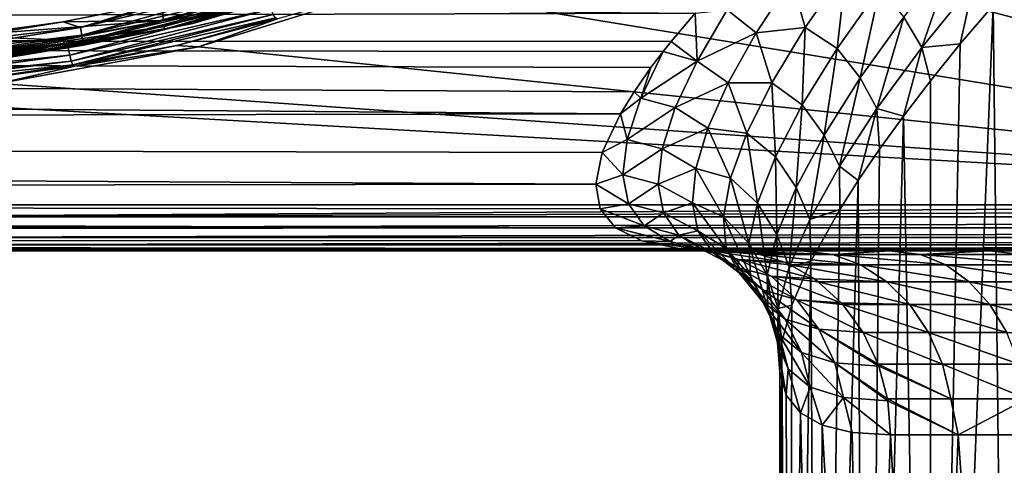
# Model space of a CAD drawing. Header units: metres. Extents: x -139 to 106, y -189 to 40.
# Tile 166 of 256: x -18.56 to -7.86, y -22.33 to -17.48. Entities that reach past the tile are written whole.
import ezdxf

# ---------------------------------------------------------------- set-up
doc = ezdxf.new("R2010")
doc.units = ezdxf.units.M
doc.layers.add('solid_153_ABGANG1_SW0003', color=7, linetype='CONTINUOUS')

msp = doc.modelspace()

# ---------------------------------------------------------------- linework, layer by layer
at = {"layer": 'solid_153_ABGANG1_SW0003'}
for points in [[(-7.292712, -12.143993, 130.062897), (-8.856454, -13.707735, 130.062897), (0.000017, -19.499998, 130.062897)], [(-8.856454, -13.707735, 130.062897), (-10.597282, -15.071587, 130.062897), (0.000017, -19.499998, 130.062897)], [(-10.597282, -15.071587, 130.062897), (-12.489812, -16.215662, 130.062897), (0.000017, -19.499998, 130.062897)], [(-19.091028, -15.114487, 139.078278), (-18.835352, -17.831167, 136.350754), (-16.701828, -17.440186, 136.350754)], [(-12.489812, -16.215662, 130.062897), (-14.506446, -17.123274, 130.062897), (0.000017, -19.499998, 130.062897)], [(-116.999969, -17.709116, 66.768303), (-116.999969, -16.459673, 64.701477), (-11.21887, -17.415205, 66.228622)], [(-8.753756, -17.786449, 64.79248), (-8.950061, -17.458179, 64.890961), (-8.401423, -16.769136, 64.070488)], [(-8.192732, -17.093737, 63.986355), (-8.753756, -17.786449, 64.79248), (-8.401423, -16.769136, 64.070488)], [(-16.680799, -17.525499, 136.138626), (-16.680792, -17.525497, 134.562897), (-14.599823, -16.877041, 134.562897)], [(-14.599829, -16.877043, 136.138626), (-16.680799, -17.525499, 136.138626), (-14.599823, -16.877041, 134.562897)], [(-15.042287, -17.027445, 136.216278), (-16.680799, -17.525499, 136.138626), (-14.599829, -16.877043, 136.138626)], [(-15.827835, -17.277727, 134.470459), (-14.599823, -16.877041, 134.562897), (-16.680792, -17.525497, 134.562897)], [(-7.784221, -34.499996, 63.542706), (-7.978699, -17.329052, 63.773911), (-7.590729, -16.896732, 63.325672)], [(-17.902094, -17.571634, 134.277573), (-17.008814, -17.295357, 134.262894), (-15.945047, -17.014858, 134.262894)], [(-15.883101, -17.093124, 134.277573), (-17.902094, -17.571634, 134.277573), (-15.945047, -17.014858, 134.262894)], [(-16.992897, -17.558226, 136.288696), (-15.042287, -17.027445, 136.216278), (-15.052197, -16.999121, 136.288696)], [(-16.992897, -17.558226, 136.288696), (-15.052197, -16.999121, 136.288696), (-16.701828, -17.440186, 136.350754)], [(-10.170665, -17.043188, 65.436501), (-9.575718, -16.930107, 65.017784), (-10.022397, -17.570906, 65.932472)], [(-9.67455, -17.797617, 65.834114), (-10.022397, -17.570906, 65.932472), (-9.575718, -16.930107, 65.017784)], [(-9.211227, -17.142323, 64.93853), (-9.67455, -17.797617, 65.834114), (-9.575718, -16.930107, 65.017784)], [(-17.887558, -17.65407, 134.320236), (-17.902094, -17.571634, 134.277573), (-15.883101, -17.093124, 134.277573)], [(-17.887558, -17.65407, 134.320236), (-15.883101, -17.093124, 134.277573), (-15.859095, -17.173315, 134.320236)], [(-16.992897, -17.558226, 136.288696), (-16.986219, -17.587482, 136.216278), (-15.042287, -17.027445, 136.216278)], [(-15.042287, -17.027445, 136.216278), (-16.986219, -17.587482, 136.216278), (-16.680799, -17.525499, 136.138626)], [(-14.506446, -17.123274, 130.062897), (-16.617777, -17.781193, 130.062897), (0.000017, -19.499998, 130.062897)], [(-15.757424, -17.475618, 133.968124), (-16.617777, -17.781193, 130.062897), (-14.506446, -17.123274, 130.062897)], [(-10.871225, -17.378565, 66.125183), (-10.170665, -17.043188, 65.436501), (-10.555408, -17.628325, 66.352463)], [(-10.555408, -17.628325, 66.352463), (-10.170665, -17.043188, 65.436501), (-10.022397, -17.570906, 65.932472)], [(-8.336096, -17.748606, 64.238022), (-8.753756, -17.786449, 64.79248), (-8.192732, -17.093737, 63.986355)], [(-7.978699, -17.329052, 63.773911), (-8.336096, -17.748606, 64.238022), (-8.192732, -17.093737, 63.986355)], [(-17.887558, -17.65407, 134.320236), (-15.859095, -17.173315, 134.320236), (-17.876028, -17.719465, 134.386703)], [(-15.859095, -17.173315, 134.320236), (-15.84005, -17.236929, 134.386703), (-17.876028, -17.719465, 134.386703)], [(-17.003092, -17.494347, 134.262894), (-15.924518, -17.212378, 134.262894), (-17.008814, -17.295357, 134.262894)], [(-15.856438, -17.287859, 134.248535), (-15.924518, -17.212378, 134.262894), (-17.003092, -17.494347, 134.262894)], [(-9.423319, -18.118481, 65.769295), (-9.67455, -17.797617, 65.834114), (-9.211227, -17.142323, 64.93853)], [(-8.950061, -17.458179, 64.890961), (-9.423319, -18.118481, 65.769295), (-9.211227, -17.142323, 64.93853)], [(-17.003092, -17.494347, 134.262894), (-17.008814, -17.295357, 134.262894), (-18.087833, -17.509401, 134.262894)], [(-17.902094, -17.571634, 134.277573), (-18.087833, -17.509401, 134.262894), (-17.008814, -17.295357, 134.262894)], [(-18.034145, -17.791346, 134.248535), (-15.856438, -17.287859, 134.248535), (-17.003092, -17.494347, 134.262894)], [(-18.017466, -17.872715, 134.206772), (-15.856438, -17.287859, 134.248535), (-18.034145, -17.791346, 134.248535)], [(-18.017466, -17.872715, 134.206772), (-15.829612, -17.366478, 134.206772), (-15.856438, -17.287859, 134.248535)], [(-17.876028, -17.719465, 134.386703), (-15.84005, -17.236929, 134.386703), (-17.868631, -17.761406, 134.470459)], [(-15.84005, -17.236929, 134.386703), (-15.827835, -17.277727, 134.470459), (-17.868631, -17.761406, 134.470459)], [(-17.868631, -17.761406, 134.470459), (-15.827835, -17.277727, 134.470459), (-16.680792, -17.525497, 134.562897)], [(-8.664911, -34.499996, 64.71917), (-8.336096, -17.748606, 64.238022), (-7.978699, -17.329052, 63.773911)], [(-8.664911, -34.499996, 64.71917), (-7.978699, -17.329052, 63.773911), (-7.784221, -34.499996, 63.542706)], [(-116.999969, -17.709116, 66.768303), (-11.21887, -17.415205, 66.228622), (-11.477812, -17.722157, 66.793198)], [(-16.992897, -17.558226, 136.288696), (-16.701828, -17.440186, 136.350754), (-18.835352, -17.831167, 136.350754)], [(-18.000721, -17.937078, 134.141617), (-15.829612, -17.366478, 134.206772), (-18.017466, -17.872715, 134.206772)], [(-18.000721, -17.937078, 134.141617), (-15.804629, -17.428156, 134.141617), (-15.829612, -17.366478, 134.206772)], [(-18.000721, -17.937078, 134.141617), (-17.982553, -17.977764, 134.059311), (-15.804629, -17.428156, 134.141617)], [(-15.804629, -17.428156, 134.141617), (-17.982553, -17.977764, 134.059311), (-15.780801, -17.466053, 134.059311)], [(-11.197419, -17.935192, 67.122009), (-11.477812, -17.722157, 66.793198), (-11.21887, -17.415205, 66.228622)], [(-11.197419, -17.935192, 67.122009), (-11.21887, -17.415205, 66.228622), (-10.871225, -17.378565, 66.125183)], [(-11.197419, -17.935192, 67.122009), (-10.871225, -17.378565, 66.125183), (-10.555408, -17.628325, 66.352463)], [(-19.962986, -17.812517, 134.277573), (-19.178125, -17.656206, 134.262894), (-18.087833, -17.509401, 134.262894)], [(-17.902094, -17.571634, 134.277573), (-19.962986, -17.812517, 134.277573), (-18.087833, -17.509401, 134.262894)], [(-17.003092, -17.494347, 134.262894), (-18.087833, -17.509401, 134.262894), (-19.178125, -17.656206, 134.262894)], [(-18.097012, -17.708786, 134.262894), (-17.003092, -17.494347, 134.262894), (-19.178125, -17.656206, 134.262894)], [(-18.82476, -17.918396, 136.138626), (-18.824753, -17.918394, 134.562897), (-16.680792, -17.525497, 134.562897)], [(-16.680799, -17.525499, 136.138626), (-18.82476, -17.918396, 136.138626), (-16.680792, -17.525497, 134.562897)], [(-16.986219, -17.587482, 136.216278), (-18.82476, -17.918396, 136.138626), (-16.680799, -17.525499, 136.138626)], [(-17.868631, -17.761406, 134.470459), (-16.680792, -17.525497, 134.562897), (-18.824753, -17.918394, 134.562897)], [(-18.034145, -17.791346, 134.248535), (-17.003092, -17.494347, 134.262894), (-18.097012, -17.708786, 134.262894)], [(-15.780801, -17.466053, 134.059311), (-17.982553, -17.977764, 134.059311), (-16.851637, -17.767214, 133.968124)], [(-15.780801, -17.466053, 134.059311), (-16.851637, -17.767214, 133.968124), (-15.757424, -17.475618, 133.968124)], [(-15.757424, -17.475618, 133.968124), (-16.851637, -17.767214, 133.968124), (-16.617777, -17.781193, 130.062897)], [(-9.241777, -18.45192, 65.6604), (-9.423319, -18.118481, 65.769295), (-8.950061, -17.458179, 64.890961)], [(-8.753756, -17.786449, 64.79248), (-9.241777, -18.45192, 65.6604), (-8.950061, -17.458179, 64.890961)], [(-18.097012, -17.708786, 134.262894), (-19.178125, -17.656206, 134.262894), (-20.275345, -17.735184, 134.262894)], [(-19.958118, -17.896084, 134.320236), (-19.962986, -17.812517, 134.277573), (-17.902094, -17.571634, 134.277573)], [(-19.958118, -17.896084, 134.320236), (-17.902094, -17.571634, 134.277573), (-17.887558, -17.65407, 134.320236)], [(-19.958118, -17.896084, 134.320236), (-17.887558, -17.65407, 134.320236), (-19.954258, -17.962376, 134.386703)], [(-17.887558, -17.65407, 134.320236), (-17.876028, -17.719465, 134.386703), (-19.954258, -17.962376, 134.386703)], [(-18.983994, -17.896526, 136.288696), (-16.986219, -17.587482, 136.216278), (-16.992897, -17.558226, 136.288696)], [(-18.983994, -17.896526, 136.288696), (-16.992897, -17.558226, 136.288696), (-18.835352, -17.831167, 136.350754)], [(-18.983994, -17.896526, 136.288696), (-18.980633, -17.926348, 136.216278), (-16.986219, -17.587482, 136.216278)], [(-16.986219, -17.587482, 136.216278), (-18.980633, -17.926348, 136.216278), (-18.82476, -17.918396, 136.138626)], [(-11.197419, -17.935192, 67.122009), (-10.555408, -17.628325, 66.352463), (-10.860025, -18.171869, 67.308502)], [(-10.860025, -18.171869, 67.308502), (-10.555408, -17.628325, 66.352463), (-10.384883, -18.170494, 66.895157)], [(-10.555408, -17.628325, 66.352463), (-10.022397, -17.570906, 65.932472), (-10.384883, -18.170494, 66.895157)], [(-10.054987, -18.412746, 66.781631), (-10.384883, -18.170494, 66.895157), (-10.022397, -17.570906, 65.932472)], [(-9.67455, -17.797617, 65.834114), (-10.054987, -18.412746, 66.781631), (-10.022397, -17.570906, 65.932472)], [(-116.999969, -17.709116, 66.768303), (-11.882536, -18.269262, 67.924347), (-12.031331, -18.510269, 68.488487)], [(-116.999969, -18.700319, 68.970673), (-116.999969, -17.709116, 66.768303), (-12.031331, -18.510269, 68.488487)], [(-116.999969, -17.709116, 66.768303), (-11.698525, -18.006735, 67.358902), (-11.882536, -18.269262, 67.924347)], [(-116.999969, -17.709116, 66.768303), (-11.564344, -17.830698, 67.003738), (-11.698525, -18.006735, 67.358902)], [(-116.999969, -17.709116, 66.768303), (-11.477812, -17.722157, 66.793198), (-11.564344, -17.830698, 67.003738)], [(-19.202225, -17.854898, 134.262894), (-18.097012, -17.708786, 134.262894), (-20.275345, -17.735184, 134.262894)], [(-19.954258, -17.962376, 134.386703), (-17.876028, -17.719465, 134.386703), (-19.951782, -18.00489, 134.470459)], [(-17.876028, -17.719465, 134.386703), (-17.868631, -17.761406, 134.470459), (-19.951782, -18.00489, 134.470459)], [(-19.951782, -18.00489, 134.470459), (-17.868631, -17.761406, 134.470459), (-18.824753, -17.918394, 134.562897)], [(-18.034145, -17.791346, 134.248535), (-18.097012, -17.708786, 134.262894), (-19.202225, -17.854898, 134.262894)], [(-17.982553, -17.977764, 134.059311), (-17.961832, -17.990368, 133.968124), (-16.851637, -17.767214, 133.968124)], [(-16.851637, -17.767214, 133.968124), (-17.961832, -17.990368, 133.968124), (-16.617777, -17.781193, 130.062897)], [(-11.197419, -17.935192, 67.122009), (-11.564344, -17.830698, 67.003738), (-11.477812, -17.722157, 66.793198)], [(-8.336096, -17.748606, 64.238022), (-8.661448, -18.151075, 64.713783), (-8.753756, -17.786449, 64.79248)], [(-8.664911, -34.499996, 64.71917), (-8.661448, -18.151075, 64.713783), (-8.336096, -17.748606, 64.238022)], [(-20.257402, -18.021622, 134.248535), (-18.034145, -17.791346, 134.248535), (-19.202225, -17.854898, 134.262894)], [(-20.251135, -18.104437, 134.206772), (-18.034145, -17.791346, 134.248535), (-20.257402, -18.021622, 134.248535)], [(-20.251135, -18.104437, 134.206772), (-18.017466, -17.872715, 134.206772), (-18.034145, -17.791346, 134.248535)], [(-20.242903, -18.170395, 134.141617), (-18.017466, -17.872715, 134.206772), (-20.251135, -18.104437, 134.206772)], [(-20.242903, -18.170395, 134.141617), (-18.000721, -17.937078, 134.141617), (-18.017466, -17.872715, 134.206772)], [(-16.617777, -17.781193, 130.062897), (-18.793018, -18.179819, 130.062897), (0.000017, -19.499998, 130.062897)], [(-17.961832, -17.990368, 133.968124), (-18.793018, -18.179819, 130.062897), (-16.617777, -17.781193, 130.062897)], [(-11.809423, -18.33766, 68.071754), (-11.698525, -18.006735, 67.358902), (-11.564344, -17.830698, 67.003738)], [(-11.809423, -18.33766, 68.071754), (-11.564344, -17.830698, 67.003738), (-11.197419, -17.935192, 67.122009)], [(-9.815783, -18.73975, 66.703163), (-10.054987, -18.412746, 66.781631), (-9.67455, -17.797617, 65.834114)], [(-9.423319, -18.118481, 65.769295), (-9.815783, -18.73975, 66.703163), (-9.67455, -17.797617, 65.834114)], [(-8.954348, -18.533567, 65.197617), (-9.241777, -18.45192, 65.6604), (-8.753756, -17.786449, 64.79248)], [(-8.661448, -18.151075, 64.713783), (-8.954348, -18.533567, 65.197617), (-8.753756, -17.786449, 64.79248)], [(-20.242903, -18.170395, 134.141617), (-20.230707, -18.213051, 134.059311), (-18.000721, -17.937078, 134.141617)], [(-18.000721, -17.937078, 134.141617), (-20.230707, -18.213051, 134.059311), (-17.982553, -17.977764, 134.059311)], [(-17.982553, -17.977764, 134.059311), (-20.230707, -18.213051, 134.059311), (-19.083733, -18.14422, 133.968124)], [(-17.982553, -17.977764, 134.059311), (-19.083733, -18.14422, 133.968124), (-17.961832, -17.990368, 133.968124)], [(-11.809423, -18.33766, 68.071754), (-11.197419, -17.935192, 67.122009), (-11.434221, -18.441601, 68.155968)], [(-11.434221, -18.441601, 68.155968), (-11.197419, -17.935192, 67.122009), (-10.860025, -18.171869, 67.308502)], [(-17.961832, -17.990368, 133.968124), (-19.083733, -18.14422, 133.968124), (-18.793018, -18.179819, 130.062897)], [(-11.809423, -18.33766, 68.071754), (-11.882536, -18.269262, 67.924347), (-11.698525, -18.006735, 67.358902)], [(-18.793018, -18.179819, 130.062897), (-21.000448, -18.313345, 130.062897), (0.000017, -19.499998, 130.062897)], [(-11.434221, -18.441601, 68.155968), (-10.860025, -18.171869, 67.308502), (-11.080139, -18.666101, 68.300041)], [(-11.080139, -18.666101, 68.300041), (-10.860025, -18.171869, 67.308502), (-10.657907, -18.719456, 67.901436)], [(-10.860025, -18.171869, 67.308502), (-10.384883, -18.170494, 66.895157), (-10.657907, -18.719456, 67.901436)], [(-10.346489, -18.977665, 67.776947), (-10.657907, -18.719456, 67.901436), (-10.384883, -18.170494, 66.895157)], [(-10.054987, -18.412746, 66.781631), (-10.346489, -18.977665, 67.776947), (-10.384883, -18.170494, 66.895157)], [(-9.650493, -19.079536, 66.588181), (-9.815783, -18.73975, 66.703163), (-9.423319, -18.118481, 65.769295)], [(-9.241777, -18.45192, 65.6604), (-9.650493, -19.079536, 66.588181), (-9.423319, -18.118481, 65.769295)], [(-8.664911, -34.499996, 64.71917), (-8.954348, -18.533567, 65.197617), (-8.661448, -18.151075, 64.713783)], [(-11.809423, -18.33766, 68.071754), (-12.031331, -18.510269, 68.488487), (-11.882536, -18.269262, 67.924347)], [(-21.000448, -18.313345, 130.062897), (-21.000422, -19.499998, 130.062897), (0.000017, -19.499998, 130.062897)], [(-11.958044, -18.787506, 69.173569), (-12.031331, -18.510269, 68.488487), (-11.809423, -18.33766, 68.071754)], [(-11.958044, -18.787506, 69.173569), (-11.809423, -18.33766, 68.071754), (-11.434221, -18.441601, 68.155968)], [(-116.999969, -18.700319, 68.970673), (-12.031331, -18.510269, 68.488487), (-12.228665, -18.9305, 69.610176)], [(-11.958044, -18.787506, 69.173569), (-12.228665, -18.9305, 69.610176), (-12.031331, -18.510269, 68.488487)], [(-11.958044, -18.787506, 69.173569), (-11.434221, -18.441601, 68.155968), (-11.576893, -18.890173, 69.220795)], [(-11.576893, -18.890173, 69.220795), (-11.434221, -18.441601, 68.155968), (-11.080139, -18.666101, 68.300041)], [(-10.120519, -19.311579, 67.688721), (-10.346489, -18.977665, 67.776947), (-10.054987, -18.412746, 66.781631)], [(-9.815783, -18.73975, 66.703163), (-10.120519, -19.311579, 67.688721), (-10.054987, -18.412746, 66.781631)], [(-9.445162, -19.233114, 66.179375), (-9.650493, -19.079536, 66.588181), (-9.241777, -18.45192, 65.6604)], [(-9.215323, -18.894554, 65.68692), (-9.445162, -19.233114, 66.179375), (-9.241777, -18.45192, 65.6604)], [(-8.954348, -18.533567, 65.197617), (-9.215323, -18.894554, 65.68692), (-9.241777, -18.45192, 65.6604)], [(-9.369209, -34.499996, 66.008995), (-9.215323, -18.894554, 65.68692), (-8.954348, -18.533567, 65.197617)], [(-9.369209, -34.499996, 66.008995), (-8.954348, -18.533567, 65.197617), (-8.664911, -34.499996, 64.71917)], [(-116.999969, -18.700319, 68.970673), (-12.228665, -18.9305, 69.610176), (-12.299582, -19.273281, 70.720444)], [(-116.999969, -19.418831, 71.276451), (-116.999969, -18.700319, 68.970673), (-12.299582, -19.273281, 70.720444)], [(-11.576893, -18.890173, 69.220795), (-11.080139, -18.666101, 68.300041), (-11.211038, -19.103659, 69.321091)], [(-11.211038, -19.103659, 69.321091), (-11.080139, -18.666101, 68.300041), (-10.835517, -19.208595, 68.945107)], [(-11.080139, -18.666101, 68.300041), (-10.657907, -18.719456, 67.901436), (-10.835517, -19.208595, 68.945107)], [(-10.542167, -19.482462, 68.813927), (-10.835517, -19.208595, 68.945107), (-10.657907, -18.719456, 67.901436)], [(-10.346489, -18.977665, 67.776947), (-10.542167, -19.482462, 68.813927), (-10.657907, -18.719456, 67.901436)], [(-12.004296, -19.172493, 70.299179), (-12.228665, -18.9305, 69.610176), (-11.958044, -18.787506, 69.173569)], [(-12.004296, -19.172493, 70.299179), (-11.958044, -18.787506, 69.173569), (-11.576893, -18.890173, 69.220795)], [(-9.971972, -19.65851, 67.572235), (-10.120519, -19.311579, 67.688721), (-9.815783, -18.73975, 66.703163)], [(-9.650493, -19.079536, 66.588181), (-9.971972, -19.65851, 67.572235), (-9.815783, -18.73975, 66.703163)], [(-12.004296, -19.172493, 70.299179), (-12.299582, -19.273281, 70.720444), (-12.228665, -18.9305, 69.610176)], [(-12.004296, -19.172493, 70.299179), (-11.576893, -18.890173, 69.220795), (-11.620805, -19.274141, 70.308685)], [(-11.620805, -19.274141, 70.308685), (-11.576893, -18.890173, 69.220795), (-11.211038, -19.103659, 69.321091)], [(-9.369209, -34.499996, 66.008995), (-9.445162, -19.233114, 66.179375), (-9.215323, -18.894554, 65.68692)], [(-10.329638, -19.823599, 68.719917), (-10.542167, -19.482462, 68.813927), (-10.346489, -18.977665, 67.776947)], [(-10.120519, -19.311579, 67.688721), (-10.329638, -19.823599, 68.719917), (-10.346489, -18.977665, 67.776947)], [(-11.620805, -19.274141, 70.308685), (-11.211038, -19.103659, 69.321091), (-11.248154, -19.478001, 70.364151)], [(-11.248154, -19.478001, 70.364151), (-11.211038, -19.103659, 69.321091), (-10.911695, -19.62945, 70.017952)], [(-11.211038, -19.103659, 69.321091), (-10.835517, -19.208595, 68.945107), (-10.911695, -19.62945, 70.017952)], [(-9.644949, -19.548994, 66.673225), (-9.971972, -19.65851, 67.572235), (-9.650493, -19.079536, 66.588181)], [(-9.445162, -19.233114, 66.179375), (-9.644949, -19.548994, 66.673225), (-9.650493, -19.079536, 66.588181)], [(-11.944, -19.487362, 71.439102), (-12.299582, -19.273281, 70.720444), (-12.004296, -19.172493, 70.299179)], [(-11.944, -19.487362, 71.439102), (-12.004296, -19.172493, 70.299179), (-11.620805, -19.274141, 70.308685)], [(-10.634964, -19.917871, 69.884094), (-10.911695, -19.62945, 70.017952), (-10.835517, -19.208595, 68.945107)], [(-10.542167, -19.482462, 68.813927), (-10.634964, -19.917871, 69.884094), (-10.835517, -19.208595, 68.945107)], [(-9.882777, -34.499996, 67.385925), (-9.644949, -19.548994, 66.673225), (-9.445162, -19.233114, 66.179375)], [(-9.882777, -34.499996, 67.385925), (-9.445162, -19.233114, 66.179375), (-9.369209, -34.499996, 66.008995)], [(-116.999969, -19.418831, 71.276451), (-12.299582, -19.273281, 70.720444), (-12.250163, -19.544422, 71.818314)], [(-11.944, -19.487362, 71.439102), (-12.250163, -19.544422, 71.818314), (-12.299582, -19.273281, 70.720444)], [(-11.944, -19.487362, 71.439102), (-11.620805, -19.274141, 70.308685), (-11.561872, -19.588203, 71.410454)], [(-11.561872, -19.588203, 71.410454), (-11.620805, -19.274141, 70.308685), (-11.248154, -19.478001, 70.364151)], [(-10.197196, -20.177999, 68.606537), (-10.329638, -19.823599, 68.719917), (-10.120519, -19.311579, 67.688721)], [(-9.971972, -19.65851, 67.572235), (-10.197196, -20.177999, 68.606537), (-10.120519, -19.311579, 67.688721)], [(-116.999969, -19.418831, 71.276451), (-12.250163, -19.544422, 71.818314), (-12.083153, -19.74884, 72.90316)], [(-116.999969, -19.854172, 73.652031), (-116.999969, -19.418831, 71.276451), (-12.083153, -19.74884, 72.90316)], [(-11.561872, -19.588203, 71.410454), (-11.248154, -19.478001, 70.364151), (-11.187493, -19.784037, 71.420319)], [(-11.248154, -19.478001, 70.364151), (-10.911695, -19.62945, 70.017952), (-10.881002, -19.97506, 71.109695)], [(-11.187493, -19.784037, 71.420319), (-11.248154, -19.478001, 70.364151), (-10.881002, -19.97506, 71.109695)], [(21.00046, -19.499994, 130.062897), (0.000017, -19.499998, 130.062897), (-21.00045, -19.629404, 130.045853)], [(21.000456, -19.629404, 130.045853), (21.00046, -19.499994, 130.062897), (-21.00045, -19.629404, 130.045853)], [(0.000017, -19.499998, 130.062897), (-21.000422, -19.499998, 130.062897), (-21.00045, -19.629404, 130.045853)], [(-11.773827, -19.728991, 72.582741), (-12.250163, -19.544422, 71.818314), (-11.944, -19.487362, 71.439102)], [(-11.773827, -19.728991, 72.582741), (-12.083153, -19.74884, 72.90316), (-12.250163, -19.544422, 71.818314)], [(-11.773827, -19.728991, 72.582741), (-11.944, -19.487362, 71.439102), (-11.561872, -19.588203, 71.410454)], [(-11.773827, -19.728991, 72.582741), (-11.561872, -19.588203, 71.410454), (-11.396858, -19.829208, 72.515778)], [(-11.396858, -19.829208, 72.515778), (-11.561872, -19.588203, 71.410454), (-11.187493, -19.784037, 71.420319)], [(-10.435021, -20.266016, 69.787994), (-10.634964, -19.917871, 69.884094), (-10.542167, -19.482462, 68.813927)], [(-10.329638, -19.823599, 68.719917), (-10.435021, -20.266016, 69.787994), (-10.542167, -19.482462, 68.813927)], [(-9.644949, -19.548994, 66.673225), (-9.959097, -20.113499, 67.659775), (-9.971972, -19.65851, 67.572235)], [(-9.882777, -34.499996, 67.385925), (-9.959097, -20.113499, 67.659775), (-9.644949, -19.548994, 66.673225)], [(21.000456, -19.629404, 130.045853), (-21.00045, -19.629404, 130.045853), (-21.00045, -19.750109, 129.99585)], [(21.000456, -19.750107, 129.995834), (21.000456, -19.629404, 130.045853), (-21.00045, -19.750109, 129.99585)], [(-10.618441, -20.276115, 70.976433), (-10.881002, -19.97506, 71.109695), (-10.911695, -19.62945, 70.017952)], [(-10.634964, -19.917871, 69.884094), (-10.618441, -20.276115, 70.976433), (-10.911695, -19.62945, 70.017952)], [(-9.959097, -20.113499, 67.659775), (-10.197196, -20.177999, 68.606537), (-9.971972, -19.65851, 67.572235)], [(-116.999969, -19.854172, 73.652031), (-12.083153, -19.74884, 72.90316), (-11.797955, -19.890707, 73.974808)], [(21.000456, -19.750107, 129.995834), (-21.00045, -19.750109, 129.99585), (-21.00045, -19.853737, 129.91626)], [(21.000456, -19.853733, 129.91626), (21.000456, -19.750107, 129.995834), (-21.00045, -19.853737, 129.91626)], [(-11.491471, -19.896893, 73.718597), (-12.083153, -19.74884, 72.90316), (-11.773827, -19.728991, 72.582741)], [(-11.491471, -19.896893, 73.718597), (-11.797955, -19.890707, 73.974808), (-12.083153, -19.74884, 72.90316)], [(-11.491471, -19.896893, 73.718597), (-11.773827, -19.728991, 72.582741), (-11.396858, -19.829208, 72.515778)], [(-11.396858, -19.829208, 72.515778), (-11.187493, -19.784037, 71.420319), (-11.02596, -20.018764, 72.479576)], [(-11.187493, -19.784037, 71.420319), (-10.881002, -19.97506, 71.109695), (-10.739173, -20.240898, 72.208328)], [(-11.02596, -20.018764, 72.479576), (-11.187493, -19.784037, 71.420319), (-10.739173, -20.240898, 72.208328)], [(-116.999969, -19.854172, 73.652031), (-10.859993, -20, 76.062767), (-15.930239, -20, 76.062767)], [(-116.999969, -19.854172, 73.652031), (-11.390957, -19.973394, 75.031601), (-10.859993, -20, 76.062767)], [(-116.999969, -19.854172, 73.652031), (-15.930239, -20, 76.062767), (-21.000484, -20, 76.062775)], [(-116.999969, -19.854172, 73.652031), (-11.797955, -19.890707, 73.974808), (-11.390957, -19.973394, 75.031601)], [(21.000456, -19.853733, 129.91626), (-21.00045, -19.853737, 129.91626), (-21.00045, -19.933208, 129.812561)], [(21.000456, -19.933203, 129.812546), (21.000456, -19.853733, 129.91626), (-21.00045, -19.933208, 129.812561)], [(-11.095805, -19.993475, 74.834442), (-11.390957, -19.973394, 75.031601), (-11.797955, -19.890707, 73.974808)], [(-11.095805, -19.993475, 74.834442), (-11.797955, -19.890707, 73.974808), (-11.491471, -19.896893, 73.718597)], [(-11.491471, -19.896893, 73.718597), (-11.396858, -19.829208, 72.515778), (-11.123561, -19.996651, 73.613472)], [(-11.095805, -19.993475, 74.834442), (-11.491471, -19.896893, 73.718597), (-11.123561, -19.996651, 73.613472)], [(-11.123561, -19.996651, 73.613472), (-11.396858, -19.829208, 72.515778), (-11.02596, -20.018764, 72.479576)], [(-10.316853, -20.627661, 69.681946), (-10.435021, -20.266016, 69.787994), (-10.329638, -19.823599, 68.719917)], [(-10.197196, -20.177999, 68.606537), (-10.316853, -20.627661, 69.681946), (-10.329638, -19.823599, 68.719917)], [(-21.000484, -20, 76.062775), (-15.930239, -20, 76.062767), (-10.062149, -19.999998, 77.361885)], [(-21.000484, -20, 76.751671), (-21.000484, -20, 76.062775), (-10.062149, -19.999998, 77.361885)], [(-21.000483, -20, 77.481789), (-21.000484, -20, 76.751671), (-10.062149, -19.999998, 77.361885)], [(-21.000483, -20, 77.481789), (-10.062149, -19.999998, 77.361885), (-9.106843, -19.999998, 78.555504)], [(-21.000479, -20, 78.252213), (-21.000483, -20, 77.481789), (-9.106843, -19.999998, 78.555504)], [(-21.000473, -20, 79.064491), (-21.000479, -20, 78.252213), (-9.106843, -19.999998, 78.555504)], [(-21.000473, -20, 79.064491), (-9.106843, -19.999998, 78.555504), (-8.01147, -19.999998, 79.62085)], [(-21.000469, -20, 79.922768), (-21.000473, -20, 79.064491), (-8.01147, -19.999998, 79.62085)], [(-21.000469, -20, 79.922768), (-8.01147, -19.999998, 79.62085), (-6.792027, -19.999998, 80.54245)], [(-21.000467, -20, 80.826668), (-21.000469, -20, 79.922768), (-6.792027, -19.999998, 80.54245)], [(-21.000467, -20, 80.826668), (-6.792027, -19.999998, 80.54245), (-5.467935, -19.999998, 81.305565)], [(-21.000465, -20, 81.780815), (-21.000467, -20, 80.826668), (-5.467935, -19.999998, 81.305565)], [(-21.000465, -20, 83.842842), (21.000465, -19.999994, 83.847229), (21.000463, -19.999994, 84.938248)], [(-21.000463, -20, 84.960121), (-21.000465, -20, 83.842842), (21.000463, -19.999994, 84.938248)], [(-21.000465, -20, 83.842842), (21.000465, -19.999994, 82.808022), (21.000465, -19.999994, 83.847229)], [(-21.000465, -20, 82.784752), (0.447528, -19.999998, 82.579628), (21.000465, -19.999994, 82.808022)], [(-21.000465, -20, 83.842842), (-21.000465, -20, 82.784752), (21.000465, -19.999994, 82.808022)], [(-21.000465, -20, 82.784752), (-1.076522, -19.999998, 82.540565), (0.447528, -19.999998, 82.579628)], [(-21.000465, -20, 81.780815), (-2.58824, -19.999998, 82.31237), (-1.076522, -19.999998, 82.540565)], [(-21.000465, -20, 82.784752), (-21.000465, -20, 81.780815), (-1.076522, -19.999998, 82.540565)], [(-21.000465, -20, 81.780815), (-4.059175, -19.999998, 81.898674), (-2.58824, -19.999998, 82.31237)], [(-21.000465, -20, 81.780815), (-5.467935, -19.999998, 81.305565), (-4.059175, -19.999998, 81.898674)], [(-21.000463, -20, 84.960121), (21.000463, -19.999994, 84.938248), (21.000462, -19.999994, 86.06871)], [(-21.000462, -20, 86.118179), (-21.000463, -20, 84.960121), (21.000462, -19.999994, 86.06871)], [(-21.000462, -20, 86.118179), (21.000462, -19.999994, 86.06871), (21.00046, -19.999994, 87.240997)], [(-21.00046, -20, 87.31974), (-21.000462, -20, 86.118179), (21.00046, -19.999994, 87.240997)], [(-21.00046, -20, 87.31974), (21.00046, -19.999994, 87.240997), (21.000456, -19.999994, 88.084084)], [(-21.000456, -20, 88.180855), (-21.00046, -20, 87.31974), (21.000456, -19.999994, 88.084084)], [(-21.000456, -20, 88.180855), (21.000456, -19.999994, 88.084084), (21.000454, -19.999994, 88.926346)], [(-21.000454, -20, 89.033134), (-21.000456, -20, 88.180855), (21.000454, -19.999994, 88.926346)], [(-21.000454, -20, 89.033134), (21.000454, -19.999994, 88.926346), (21.000452, -19.999994, 89.772186)], [(-21.00045, -20, 89.881676), (-21.000454, -20, 89.033134), (21.000452, -19.999994, 89.772186)], [(-21.000452, -20, 116.146149), (21.000458, -19.999994, 116.146149), (21.000456, -19.999994, 129.562897)], [(-21.00045, -20, 129.562897), (-21.000452, -20, 116.146149), (21.000456, -19.999994, 129.562897)], [(-21.000452, -20, 116.146149), (-21.000422, -20, 102.729401), (21.000458, -19.999994, 116.146149)], [(21.000456, -19.933203, 129.812546), (-21.00045, -19.933208, 129.812561), (-21.00045, -19.983099, 129.691803)], [(21.000456, -19.983093, 129.691803), (21.000456, -19.933203, 129.812546), (-21.00045, -19.983099, 129.691803)], [(21.000456, -19.983093, 129.691803), (-21.00045, -20, 129.562897), (21.000456, -19.999994, 129.562897)], [(21.000456, -19.983093, 129.691803), (-21.00045, -19.983099, 129.691803), (-21.00045, -20, 129.562897)], [(-21.00045, -20, 89.881676), (21.000452, -19.999994, 89.772186), (21.000448, -19.999994, 90.620285)], [(-21.000448, -20, 90.727554), (-21.00045, -20, 89.881676), (21.000448, -19.999994, 90.620285)], [(-21.000448, -20, 90.727554), (21.000448, -19.999994, 90.620285), (21.000446, -19.999994, 91.46685)], [(-21.000446, -20, 91.568619), (-21.000448, -20, 90.727554), (21.000446, -19.999994, 91.46685)], [(-21.000446, -20, 91.568619), (21.000446, -19.999994, 91.46685), (21.000444, -19.999994, 92.310364)], [(-21.000444, -20, 92.401382), (-21.000446, -20, 91.568619), (21.000444, -19.999994, 92.310364)], [(-21.000444, -20, 93.233971), (21.000444, -19.999994, 93.155823), (21.000443, -19.999994, 94.008202)], [(-21.000443, -20, 94.075806), (-21.000444, -20, 93.233971), (21.000443, -19.999994, 94.008202)], [(-21.000444, -20, 92.401382), (21.000444, -19.999994, 92.310364), (21.000444, -19.999994, 93.155823)], [(-21.000444, -20, 93.233971), (-21.000444, -20, 92.401382), (21.000444, -19.999994, 93.155823)], [(-21.000443, -20, 94.075806), (21.000443, -19.999994, 94.008202), (21.000441, -19.999994, 94.860008)], [(-21.000441, -20, 94.919312), (-21.000443, -20, 94.075806), (21.000441, -19.999994, 94.860008)], [(-21.000441, -20, 95.774361), (21.000441, -19.999994, 95.722351), (21.000439, -19.999994, 96.613136)], [(-21.000439, -20, 96.658463), (-21.000441, -20, 95.774361), (21.000439, -19.999994, 96.613136)], [(-21.000441, -20, 94.919312), (21.000441, -19.999994, 94.860008), (21.000441, -19.999994, 95.722351)], [(-21.000441, -20, 95.774361), (-21.000441, -20, 94.919312), (21.000441, -19.999994, 95.722351)], [(-21.000439, -20, 97.564903), (21.000439, -19.999994, 97.524902), (21.000437, -19.999994, 98.465118)], [(-21.000437, -20, 98.500175), (-21.000439, -20, 97.564903), (21.000437, -19.999994, 98.465118)], [(-21.000439, -20, 96.658463), (21.000439, -19.999994, 96.613136), (21.000439, -19.999994, 97.524902)], [(-21.000439, -20, 97.564903), (-21.000439, -20, 96.658463), (21.000439, -19.999994, 97.524902)], [(-21.000437, -20, 98.500175), (21.000437, -19.999994, 98.465118), (21.000435, -19.999994, 99.455238)], [(-21.000435, -20, 99.483871), (-21.000437, -20, 98.500175), (21.000435, -19.999994, 99.455238)], [(-21.000435, -20, 99.483871), (21.000435, -19.999994, 99.455238), (21.000431, -19.999994, 100.499237)], [(-21.000431, -20, 100.519592), (-21.000435, -20, 99.483871), (21.000431, -19.999994, 100.499237)], [(-21.000431, -20, 100.519592), (21.000431, -19.999994, 100.499237), (21.000427, -19.999994, 101.590622)], [(-21.000427, -20, 101.60144), (-21.000431, -20, 100.519592), (21.000427, -19.999994, 101.590622)], [(-21.000427, -20, 101.60144), (21.000427, -19.999994, 101.590622), (21.000422, -19.999994, 102.729401)], [(-21.000422, -20, 102.729401), (-21.000427, -20, 101.60144), (21.000422, -19.999994, 102.729401)], [(-21.000422, -20, 102.729401), (21.000422, -19.999994, 102.729401), (21.000458, -19.999994, 116.146149)], [(-15.930239, -20, 76.062767), (-10.859993, -20, 76.062767), (-10.062149, -19.999998, 77.361885)], [(-10.585109, -20.024378, 75.916595), (-10.859993, -20, 76.062767), (-11.390957, -19.973394, 75.031601)], [(-10.585109, -20.024378, 75.916595), (-11.390957, -19.973394, 75.031601), (-11.095805, -19.993475, 74.834442)], [(-11.095805, -19.993475, 74.834442), (-11.123561, -19.996651, 73.613472), (-10.740954, -20.092941, 74.691643)], [(-11.123561, -19.996651, 73.613472), (-11.02596, -20.018764, 72.479576), (-10.761558, -20.181767, 73.531029)], [(-10.740954, -20.092941, 74.691643), (-11.123561, -19.996651, 73.613472), (-10.761558, -20.181767, 73.531029)], [(-11.095805, -19.993475, 74.834442), (-10.740954, -20.092941, 74.691643), (-10.24811, -20.123903, 75.737389)], [(-10.515507, -20.038424, 75.879578), (-11.095805, -19.993475, 74.834442), (-10.24811, -20.123903, 75.737389)], [(-10.517532, -20.037968, 75.880661), (-10.585109, -20.024378, 75.916595), (-11.095805, -19.993475, 74.834442)], [(-10.515507, -20.038424, 75.879578), (-10.517532, -20.037968, 75.880661), (-11.095805, -19.993475, 74.834442)], [(-10.487586, -20.55196, 72.077698), (-10.739173, -20.240898, 72.208328), (-10.881002, -19.97506, 71.109695)], [(-10.618441, -20.276115, 70.976433), (-10.487586, -20.55196, 72.077698), (-10.881002, -19.97506, 71.109695)], [(-9.722368, -20.037968, 77.170677), (-10.062149, -19.999998, 77.361885), (-10.859993, -20, 76.062767)], [(-9.722368, -20.037968, 77.170677), (-10.859993, -20, 76.062767), (-10.585109, -20.024378, 75.916595)], [(-10.429242, -20.630495, 70.881187), (-10.618441, -20.276115, 70.976433), (-10.634964, -19.917871, 69.884094)], [(-10.435021, -20.266016, 69.787994), (-10.429242, -20.630495, 70.881187), (-10.634964, -19.917871, 69.884094)], [(-9.722368, -20.037968, 77.170677), (-9.106843, -19.999998, 78.555504), (-10.062149, -19.999998, 77.361885)], [(-8.769859, -20.037968, 78.349312), (-9.106843, -19.999998, 78.555504), (-9.722368, -20.037968, 77.170677)], [(-8.769859, -20.037968, 78.349312), (-8.01147, -19.999998, 79.62085), (-9.106843, -19.999998, 78.555504)], [(-7.675423, -20.037968, 79.397476), (-8.01147, -19.999998, 79.62085), (-8.769859, -20.037968, 78.349312)], [(-7.675423, -20.037968, 79.397476), (-6.792027, -19.999998, 80.54245), (-8.01147, -19.999998, 79.62085)], [(-11.02596, -20.018764, 72.479576), (-10.739173, -20.240898, 72.208328), (-10.483552, -20.425669, 73.300491)], [(-10.761558, -20.181767, 73.531029), (-11.02596, -20.018764, 72.479576), (-10.483552, -20.425669, 73.300491)], [(-10.740954, -20.092941, 74.691643), (-10.761558, -20.181767, 73.531029), (-10.393553, -20.275467, 74.563171)], [(-10.740954, -20.092941, 74.691643), (-10.393553, -20.275467, 74.563171), (-9.922055, -20.305445, 75.564003)], [(-10.185832, -20.151487, 75.704269), (-10.740954, -20.092941, 74.691643), (-9.922055, -20.305445, 75.564003)], [(-10.185832, -20.151487, 75.704269), (-10.24811, -20.123903, 75.737389), (-10.740954, -20.092941, 74.691643)], [(-9.722368, -20.037968, 77.170677), (-10.585109, -20.024378, 75.916595), (-10.517532, -20.037968, 75.880661)], [(-9.415745, -20.151487, 76.953606), (-10.517532, -20.037968, 75.880661), (-10.515507, -20.038424, 75.879578)], [(-9.722368, -20.037968, 77.170677), (-10.517532, -20.037968, 75.880661), (-9.415745, -20.151487, 76.953606)], [(-9.415745, -20.151487, 76.953606), (-10.515507, -20.038424, 75.879578), (-10.24811, -20.123903, 75.737389)], [(-9.415745, -20.151487, 76.953606), (-10.24811, -20.123903, 75.737389), (-10.185832, -20.151487, 75.704269)], [(-9.959097, -20.113499, 67.659775), (-10.167169, -20.591988, 68.638931), (-10.197196, -20.177999, 68.606537)], [(-10.195161, -34.499996, 68.82193), (-10.167169, -20.591988, 68.638931), (-9.959097, -20.113499, 67.659775)], [(-10.195161, -34.499996, 68.82193), (-9.959097, -20.113499, 67.659775), (-9.882777, -34.499996, 67.385925)], [(-9.722368, -20.037968, 77.170677), (-9.415745, -20.151487, 76.953606), (-8.493277, -20.151487, 78.09507)], [(-8.769859, -20.037968, 78.349312), (-9.722368, -20.037968, 77.170677), (-8.493277, -20.151487, 78.09507)], [(-8.769859, -20.037968, 78.349312), (-8.493277, -20.151487, 78.09507), (-7.433356, -20.151487, 79.110176)], [(-7.675423, -20.037968, 79.397476), (-8.769859, -20.037968, 78.349312), (-7.433356, -20.151487, 79.110176)], [(-10.761558, -20.181767, 73.531029), (-10.483552, -20.425669, 73.300491), (-10.113369, -20.531748, 74.372017)], [(-10.393553, -20.275467, 74.563171), (-10.761558, -20.181767, 73.531029), (-10.113369, -20.531748, 74.372017)], [(-10.167169, -20.591988, 68.638931), (-10.316853, -20.627661, 69.681946), (-10.197196, -20.177999, 68.606537)], [(-9.13312, -20.336185, 76.753525), (-10.185832, -20.151487, 75.704269), (-9.922055, -20.305445, 75.564003)], [(-9.415745, -20.151487, 76.953606), (-10.185832, -20.151487, 75.704269), (-9.13312, -20.336185, 76.753525)], [(-9.415745, -20.151487, 76.953606), (-9.13312, -20.336185, 76.753525), (-8.23834, -20.336185, 77.860725)], [(-8.493277, -20.151487, 78.09507), (-9.415745, -20.151487, 76.953606), (-8.23834, -20.336185, 77.860725)], [(-8.493277, -20.151487, 78.09507), (-8.23834, -20.336185, 77.860725), (-7.210234, -20.336185, 78.84536)], [(-7.433356, -20.151487, 79.110176), (-8.493277, -20.151487, 78.09507), (-7.210234, -20.336185, 78.84536)], [(-10.239472, -20.743685, 73.172943), (-10.483552, -20.425669, 73.300491), (-10.739173, -20.240898, 72.208328)], [(-10.487586, -20.55196, 72.077698), (-10.239472, -20.743685, 73.172943), (-10.739173, -20.240898, 72.208328)], [(-10.306593, -20.911316, 71.984993), (-10.487586, -20.55196, 72.077698), (-10.618441, -20.276115, 70.976433)], [(-10.429242, -20.630495, 70.881187), (-10.306593, -20.911316, 71.984993), (-10.618441, -20.276115, 70.976433)], [(-10.322405, -20.998577, 70.785812), (-10.429242, -20.630495, 70.881187), (-10.435021, -20.266016, 69.787994)], [(-10.316853, -20.627661, 69.681946), (-10.322405, -20.998577, 70.785812), (-10.435021, -20.266016, 69.787994)], [(-10.393553, -20.275467, 74.563171), (-10.113369, -20.531748, 74.372017), (-9.629744, -20.565248, 75.408562)], [(-9.880091, -20.336185, 75.541687), (-10.393553, -20.275467, 74.563171), (-9.629744, -20.565248, 75.408562)], [(-9.880091, -20.336185, 75.541687), (-9.922055, -20.305445, 75.564003), (-10.393553, -20.275467, 74.563171)], [(-9.13312, -20.336185, 76.753525), (-9.922055, -20.305445, 75.564003), (-9.880091, -20.336185, 75.541687)], [(-8.885373, -20.584951, 76.578133), (-9.880091, -20.336185, 75.541687), (-9.629744, -20.565248, 75.408562)], [(-9.13312, -20.336185, 76.753525), (-9.880091, -20.336185, 75.541687), (-8.885373, -20.584951, 76.578133)], [(-9.13312, -20.336185, 76.753525), (-8.885373, -20.584951, 76.578133), (-8.014866, -20.584951, 77.655296)], [(-8.23834, -20.336185, 77.860725), (-9.13312, -20.336185, 76.753525), (-8.014866, -20.584951, 77.655296)], [(-8.23834, -20.336185, 77.860725), (-8.014866, -20.584951, 77.655296), (-7.014648, -20.584951, 78.613228)], [(-7.210234, -20.336185, 78.84536), (-8.23834, -20.336185, 77.860725), (-7.014648, -20.584951, 78.613228)], [(-9.873644, -20.85363, 74.246353), (-10.113369, -20.531748, 74.372017), (-10.483552, -20.425669, 73.300491)], [(-10.239472, -20.743685, 73.172943), (-9.873644, -20.85363, 74.246353), (-10.483552, -20.425669, 73.300491)], [(-10.063966, -21.106472, 73.082893), (-10.239472, -20.743685, 73.172943), (-10.487586, -20.55196, 72.077698)], [(-10.306593, -20.911316, 71.984993), (-10.063966, -21.106472, 73.082893), (-10.487586, -20.55196, 72.077698)], [(-9.612082, -20.584951, 75.39917), (-9.629744, -20.565248, 75.408562), (-10.113369, -20.531748, 74.372017)], [(-9.392125, -20.888205, 75.282204), (-9.612082, -20.584951, 75.39917), (-10.113369, -20.531748, 74.372017)], [(-9.873644, -20.85363, 74.246353), (-9.392125, -20.888205, 75.282204), (-10.113369, -20.531748, 74.372017)], [(-10.207358, -21.284531, 71.902176), (-10.306593, -20.911316, 71.984993), (-10.429242, -20.630495, 70.881187)], [(-10.322405, -20.998577, 70.785812), (-10.207358, -21.284531, 71.902176), (-10.429242, -20.630495, 70.881187)], [(-10.296369, -21.314648, 70.561241), (-10.322405, -20.998577, 70.785812), (-10.316853, -20.627661, 69.681946)], [(-10.167169, -20.591988, 68.638931), (-10.277454, -20.990301, 69.606636), (-10.316853, -20.627661, 69.681946)], [(-10.277454, -20.990301, 69.606636), (-10.296369, -21.314648, 70.561241), (-10.316853, -20.627661, 69.681946)], [(-10.195161, -34.499996, 68.82193), (-10.277454, -20.990301, 69.606636), (-10.167169, -20.591988, 68.638931)], [(-8.885373, -20.584951, 76.578133), (-9.629744, -20.565248, 75.408562), (-9.612082, -20.584951, 75.39917)], [(-8.682023, -20.888245, 76.434174), (-9.612082, -20.584951, 75.39917), (-9.392125, -20.888205, 75.282204)], [(-8.885373, -20.584951, 76.578133), (-9.612082, -20.584951, 75.39917), (-8.682023, -20.888245, 76.434174)], [(-8.885373, -20.584951, 76.578133), (-8.682023, -20.888245, 76.434174), (-7.831419, -20.888285, 77.486664)], [(-8.014866, -20.584951, 77.655296), (-8.885373, -20.584951, 76.578133), (-7.831419, -20.888285, 77.486664)], [(-8.014866, -20.584951, 77.655296), (-7.831419, -20.888285, 77.486664), (-6.854077, -20.888325, 78.422653)], [(-7.014648, -20.584951, 78.613228), (-8.014866, -20.584951, 77.655296), (-6.854077, -20.888325, 78.422653)], [(-9.701351, -21.218285, 74.157448), (-9.873644, -20.85363, 74.246353), (-10.239472, -20.743685, 73.172943)], [(-10.063966, -21.106472, 73.082893), (-9.701351, -21.218285, 74.157448), (-10.239472, -20.743685, 73.172943)], [(-9.22869, -21.234268, 75.19529), (-9.392125, -20.888205, 75.282204), (-9.873644, -20.85363, 74.246353)], [(-9.221931, -21.25301, 75.191696), (-9.22869, -21.234268, 75.19529), (-9.873644, -20.85363, 74.246353)], [(-9.701351, -21.218285, 74.157448), (-9.221931, -21.25301, 75.191696), (-9.873644, -20.85363, 74.246353)], [(-9.968385, -21.483212, 73.012703), (-10.063966, -21.106472, 73.082893), (-10.306593, -20.911316, 71.984993)], [(-10.207358, -21.284531, 71.902176), (-9.968385, -21.483212, 73.012703), (-10.306593, -20.911316, 71.984993)], [(-8.530967, -21.234268, 76.327232), (-9.392125, -20.888205, 75.282204), (-9.22869, -21.234268, 75.19529)], [(-8.682023, -20.888245, 76.434174), (-9.392125, -20.888205, 75.282204), (-8.530967, -21.234268, 76.327232)], [(-8.682023, -20.888245, 76.434174), (-8.530967, -21.234268, 76.327232), (-7.695181, -21.234268, 77.361435)], [(-7.831419, -20.888285, 77.486664), (-8.682023, -20.888245, 76.434174), (-7.695181, -21.234268, 77.361435)], [(-10.228118, -21.570797, 71.502518), (-10.207358, -21.284531, 71.902176), (-10.322405, -20.998577, 70.785812)], [(-10.296369, -21.314648, 70.561241), (-10.228118, -21.570797, 71.502518), (-10.322405, -20.998577, 70.785812)], [(-10.3, -29.999998, 70.287773), (-10.296369, -21.314648, 70.561241), (-10.277454, -20.990301, 69.606636)], [(-10.3, -29.999998, 70.287773), (-10.277454, -20.990301, 69.606636), (-10.3, -34.499996, 70.287773)], [(-10.195161, -34.499996, 68.82193), (-10.3, -34.499996, 70.287773), (-10.277454, -20.990301, 69.606636)], [(-9.605951, -21.596926, 74.098061), (-9.701351, -21.218285, 74.157448), (-10.063966, -21.106472, 73.082893)], [(-9.968385, -21.483212, 73.012703), (-9.605951, -21.596926, 74.098061), (-10.063966, -21.106472, 73.082893)], [(-10.228118, -21.570797, 71.502518), (-10.074711, -21.763586, 72.430244), (-10.207358, -21.284531, 71.902176)], [(-10.074711, -21.763586, 72.430244), (-9.968385, -21.483212, 73.012703), (-10.207358, -21.284531, 71.902176)], [(-9.128071, -21.609818, 75.141785), (-9.221931, -21.25301, 75.191696), (-9.701351, -21.218285, 74.157448)], [(-9.12431, -21.631874, 75.139786), (-9.128071, -21.609818, 75.141785), (-9.701351, -21.218285, 74.157448)], [(-9.605951, -21.596926, 74.098061), (-9.12431, -21.631874, 75.139786), (-9.701351, -21.218285, 74.157448)], [(-8.437954, -21.609818, 76.261383), (-9.22869, -21.234268, 75.19529), (-9.221931, -21.25301, 75.191696)], [(-8.530967, -21.234268, 76.327232), (-9.22869, -21.234268, 75.19529), (-8.437954, -21.609818, 76.261383)], [(-8.437954, -21.609818, 76.261383), (-9.221931, -21.25301, 75.191696), (-9.128071, -21.609818, 75.141785)], [(-8.530967, -21.234268, 76.327232), (-8.437954, -21.609818, 76.261383), (-7.611281, -21.609818, 77.284309)], [(-7.695181, -21.234268, 77.361435), (-8.530967, -21.234268, 76.327232), (-7.611281, -21.609818, 77.284309)], [(-10.195161, -29.999998, 71.753616), (-10.296369, -21.314648, 70.561241), (-10.3, -29.999998, 70.287773)], [(-10.195161, -29.999998, 71.753616), (-10.228118, -21.570797, 71.502518), (-10.296369, -21.314648, 70.561241)], [(-10.074711, -21.763586, 72.430244), (-9.835855, -21.897194, 73.344887), (-9.968385, -21.483212, 73.012703)], [(-9.835855, -21.897194, 73.344887), (-9.605951, -21.596926, 74.098061), (-9.968385, -21.483212, 73.012703)], [(-10.195161, -29.999998, 71.753616), (-10.074711, -21.763586, 72.430244), (-10.228118, -21.570797, 71.502518)], [(-9.835855, -21.897194, 73.344887), (-9.509704, -21.97492, 74.244476), (-9.605951, -21.596926, 74.098061)], [(-9.094133, -21.999998, 75.123756), (-9.12431, -21.631874, 75.139786), (-9.605951, -21.596926, 74.098061)], [(-9.509704, -21.97492, 74.244476), (-9.094133, -21.999998, 75.123756), (-9.605951, -21.596926, 74.098061)], [(-8.358974, -21.999998, 76.305878), (-9.128071, -21.609818, 75.141785), (-9.12431, -21.631874, 75.139786)], [(-8.437954, -21.609818, 76.261383), (-9.128071, -21.609818, 75.141785), (-8.358974, -21.999998, 76.305878)], [(-7.611281, -21.609818, 77.284309), (-8.437954, -21.609818, 76.261383), (-8.358974, -21.999998, 76.305878)], [(-7.611281, -21.609818, 77.284309), (-8.358974, -21.999998, 76.305878), (-7.471116, -21.999998, 77.378075)], [(-8.358974, -21.999998, 76.305878), (-9.12431, -21.631874, 75.139786), (-9.094133, -21.999998, 75.123756)], [(-9.882777, -29.999998, 73.189613), (-10.074711, -21.763586, 72.430244), (-10.195161, -29.999998, 71.753616)], [(-9.882777, -29.999998, 73.189613), (-9.835855, -21.897194, 73.344887), (-10.074711, -21.763586, 72.430244)], [(-9.369209, -29.999998, 74.566544), (-9.835855, -21.897194, 73.344887), (-9.882777, -29.999998, 73.189613)], [(-9.369209, -29.999998, 74.566544), (-9.509704, -21.97492, 74.244476), (-9.835855, -21.897194, 73.344887)], [(-9.369209, -29.999998, 74.566544), (-9.094133, -21.999998, 75.123756), (-9.509704, -21.97492, 74.244476)], [(-8.664911, -29.999998, 75.856369), (-9.094133, -21.999998, 75.123756), (-9.369209, -29.999998, 74.566544)], [(-8.664911, -29.999998, 75.856369), (-8.358974, -21.999998, 76.305878), (-9.094133, -21.999998, 75.123756)], [(-7.784221, -29.999998, 77.032837), (-8.358974, -21.999998, 76.305878), (-8.664911, -29.999998, 75.856369)], [(-7.784221, -29.999998, 77.032837), (-7.471116, -21.999998, 77.378075), (-8.358974, -21.999998, 76.305878)]]:
    msp.add_3dface(points, dxfattribs=at)

doc.saveas('drawing.dxf')
